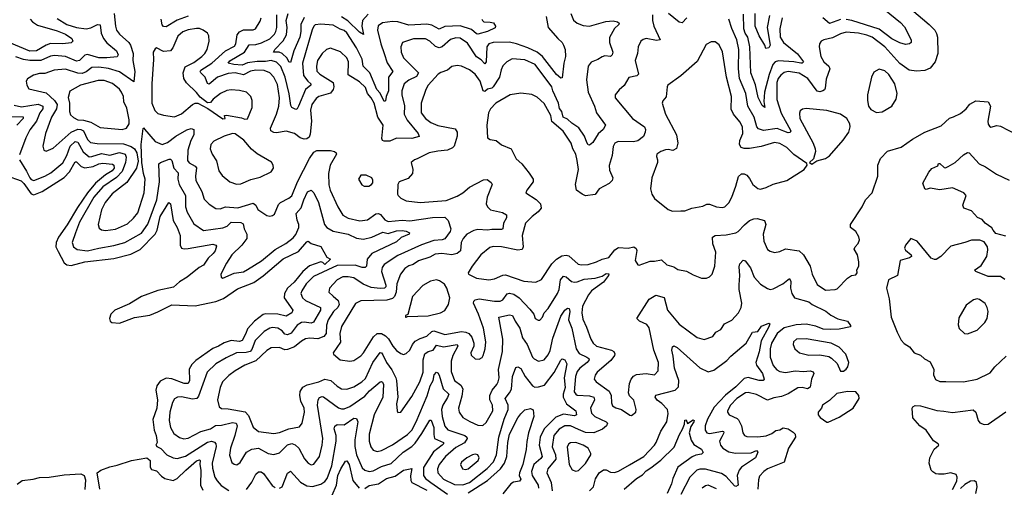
# Model space of a CAD drawing. Extents: x 1954683 to 2060285, y 904798 to 1016299.
# Tile 232 of 256: x 1979022 to 1986162, y 987891 to 991281. Entities that reach past the tile are written whole.
import ezdxf

# ---------------------------------------------------------------- set-up
doc = ezdxf.new("R2010")
doc.units = 0

msp = doc.modelspace()

# ---------------------------------------------------------------- linework, layer by layer
at = {"layer": '0CON10XD'}
for points in [[(1979706.5, 991325), (1979716.1, 991235), (1979725.3, 991205), (1979744.8, 991174.8), (1979814.5, 991115), (1979826.8, 991095), (1979844.6, 991035), (1979843.8, 990985), (1979857.9, 990905), (1979850, 990830), (1979745, 990903.8), (1979665, 990925.9), (1979595, 990937.6), (1979545, 990934.3), (1979505, 990901.7), (1979475, 990891.5), (1979445, 990893.4), (1979355, 990922.3), (1979273.3, 990915), (1979205, 990891.6), (1979165, 990889.7), (1979121.6, 990878.4), (1979078.1, 990851.9), (1979070, 990835), (1979074.4, 990805), (1979088.8, 990778.8), (1979215, 990750), (1979274.9, 990694.9), (1979293.5, 990665), (1979290, 990635), (1979253.8, 990575), (1979210.4, 990455), (1979190, 990365), (1979196.7, 990335), (1979215, 990328), (1979265, 990350), (1979395.6, 990464.4), (1979445, 990486.6), (1979465, 990484.5), (1979483.8, 990473.8), (1979515, 990411.1), (1979535, 990390.8), (1979585, 990382.7), (1979775, 990379.8), (1979831.2, 990361.2), (1979855, 990344.5), (1979871.5, 990315), (1979881.9, 990255), (1979868.9, 990205), (1979798.6, 990101.4), (1979692, 990018), (1979641.3, 989955), (1979615, 989903.3), (1979590.9, 989795), (1979599.1, 989769.1), (1979616.4, 989756.4), (1979645, 989751.5), (1979717.1, 989762.9), (1979805, 989800), (1979848.3, 989841.7), (1979878.7, 989881.3), (1979925.4, 990025.4), (1979931.4, 990125), (1979919.2, 990165), (1979907.8, 990245), (1979902.5, 990375), (1979917.5, 990492.5), (1979925, 990495.7), (1979927.6, 990487.6), (1980005, 990398), (1980055, 990374.7), (1980095, 990389.3), (1980153.3, 990436.7), (1980235, 990483.2), (1980265, 990490.7), (1980285.4, 990485.4), (1980284.6, 990445), (1980264.4, 990405.6), (1980241, 990335), (1980239.4, 990259.4), (1980251.8, 990241.8), (1980295, 990219.1), (1980305, 990206.2), (1980296.4, 990146.4), (1980299.5, 990115), (1980343.6, 990035), (1980358.8, 989978.8), (1980395, 989944.3), (1980445, 989913.1), (1980475, 989910.4), (1980515, 989923.8), (1980603, 989917), (1980715, 989950.4), (1980735.4, 989935), (1980749.2, 989905), (1980815, 989860.8), (1980835, 989857.1), (1980855, 989860), (1980870.3, 989869.7), (1980899.3, 989940.7), (1980914.1, 989955.9), (1980975, 989986.7), (1980995, 990004.3), (1981035.7, 990104.3), (1981124.7, 990275), (1981155, 990321.2), (1981177.7, 990332.3), (1981275, 990331.9), (1981305.8, 990325), (1981318.1, 990315), (1981319.5, 990305), (1981274.7, 990225), (1981262.1, 990165), (1981263.1, 990083.1), (1981274.6, 990045), (1981328.8, 989925), (1981364.7, 989864.7), (1981405, 989842.9), (1981487.6, 989822.4), (1981545, 989830), (1981605, 989872.2), (1981625, 989875.6), (1981638.7, 989868.7), (1981670.3, 989830.3), (1981695, 989818.8), (1981795, 989826.5), (1981851.4, 989821.4), (1982015, 989847.4), (1982105, 989848.3), (1982129.5, 989825), (1982148.7, 989765), (1982144.3, 989745.7), (1982105, 989693.1), (1982085.8, 989684.2), (1982025, 989679), (1981935, 989648.1), (1981765, 989570.8), (1981664.8, 989505.2), (1981651.5, 989485), (1981646.7, 989455), (1981676.7, 989355), (1981676.6, 989343.4), (1981666.5, 989333.5), (1981635, 989330.8), (1981569.8, 989339.8), (1981513.5, 989363.5), (1981445, 989408.1), (1981405, 989417.3), (1981365.4, 989415.4), (1981323.5, 989395), (1981269.4, 989335), (1981264.4, 989305), (1981295, 989276.5)], [(1982374.3, 991285), (1982376.9, 991275), (1982387.5, 991265), (1982433.8, 991263.8), (1982456.8, 991256.8), (1982471.9, 991235), (1982468.9, 991221.1), (1982414, 991195), (1982345, 991176.4), (1982335, 991177.2), (1982299.1, 991209.1), (1982215, 991235.2), (1982105, 991230.7), (1982065, 991211.8), (1982009.9, 991239.9), (1981975, 991249.4), (1981845, 991241.9), (1981765, 991264.7), (1981725, 991267.8), (1981653.1, 991256.9), (1981622.6, 991237.4), (1981616.1, 991205), (1981640, 991105), (1981664.8, 991035), (1981687.6, 990967.6), (1981728.9, 990905), (1981696.5, 990865), (1981696.4, 990765), (1981680, 990725), (1981675, 990693.3), (1981665, 990688), (1981637.2, 990747.2), (1981612.7, 990775), (1981560.9, 990895), (1981513.7, 990943.7), (1981505.6, 990995), (1981465, 991076.2), (1981395, 991185.3), (1981375, 991201.6), (1981345, 991210.9), (1981295, 991241.1), (1981205, 991247.8), (1981165.4, 991244.6), (1981154.4, 991235), (1981141.9, 991208.1), (1981072.4, 990965), (1981081, 990875), (1981111.3, 990835), (1981133.5, 990815), (1981133.3, 990805), (1981095, 990773.9), (1981045, 990653.8), (1981035, 990634), (1981025, 990628.8), (1980996.7, 990645), (1980989.1, 990659.1), (1980975.9, 990744.1), (1980946.1, 990865), (1980915, 990940.8), (1980885, 990973.3), (1980845, 990984.8), (1980805, 990976.6), (1980745, 990978.3), (1980675, 990968.1), (1980635, 990951.7), (1980575.1, 990955.1), (1980534.3, 990965), (1980545, 990981.3), (1980653, 991045), (1980685, 991098.1), (1980735, 991101.6), (1980775, 991113), (1980835, 991141.3), (1980869.7, 991175), (1980880.7, 991195), (1980885.9, 991224.1), (1980886.1, 991315)], [(1980985, 990970), (1980975, 990974.5), (1980962.1, 991002.1), (1980926.6, 991036.6), (1980904.4, 991045.6), (1980863.8, 991045), (1980871.4, 991065), (1980931.5, 991128.5), (1980957.9, 991172.1), (1980961.2, 991225), (1980954.7, 991275), (1980968.4, 991325)], [(1983018.5, 991325), (1983038.5, 991278.5), (1983065, 991254.5), (1983108.1, 991238.1), (1983155, 991234), (1983272.7, 991267.3), (1983325, 991273.1), (1983356.7, 991265), (1983370, 991255), (1983367.5, 991245), (1983334.1, 991215.9), (1983298.3, 991151.7), (1983298.2, 991115), (1983322.2, 991045), (1983318, 991025), (1983305, 991012.9), (1983265, 991018.5), (1983245, 991012.1), (1983215, 990991.2), (1983166.9, 990973.1), (1983143.6, 990945), (1983132.8, 990845), (1983144.7, 990755), (1983191.1, 990655), (1983205.3, 990605.3), (1983269.2, 990515), (1983251.9, 990485), (1983216.9, 990453.1), (1983179.3, 990390.7), (1983155, 990370.8), (1983145, 990374), (1983135, 990389.2), (1983116.5, 990436.5), (1983077.5, 990497.5), (1983025, 990530.4), (1982995, 990559.7), (1982963.6, 990575), (1982954.4, 990614.4), (1982936.7, 990636.7), (1982929.1, 990675), (1982888, 990765), (1982880.2, 990795), (1982760.9, 990955), (1982685, 990990.4), (1982592.2, 990997.8), (1982553.9, 990976.1), (1982524.7, 990945.3), (1982512.8, 990917.2), (1982502.3, 990865), (1982455, 990794.5), (1982445, 990785.3), (1982415, 990776.7), (1982395, 990759.5), (1982384.1, 990765), (1982360.9, 990835), (1982325.4, 990885), (1982285, 990916.5), (1982225, 990943.1), (1982195, 990948.1), (1982155, 990941.4), (1982124.5, 990915.5), (1982075, 990898.9), (1982057.1, 990885), (1981985, 990805.6), (1981966.9, 990775), (1981933.8, 990675), (1981932.5, 990605), (1981965, 990563.8), (1982002.9, 990535), (1982055, 990512.9), (1982178.7, 990488.7), (1982195.3, 990465.3), (1982193.6, 990436.4), (1982171.9, 990365), (1982159.4, 990350.6), (1982125, 990334.7), (1982055, 990328.7), (1981992.5, 990315), (1981905, 990271.8), (1981883.8, 990265), (1981861.2, 990245), (1981873.3, 990195), (1981870, 990165), (1981839.4, 990130.6), (1981773.3, 990105), (1981763.3, 990085), (1981762.5, 990015), (1981767.5, 990005), (1981786.4, 989986.4), (1981825, 989968), (1981925, 989955.6), (1982115, 989969.6), (1982195, 990000.8), (1982235, 990024.7), (1982284.2, 990065.8), (1982385, 990120.9), (1982411.4, 990121.4), (1982440.8, 990100.8), (1982448.8, 990085), (1982413.1, 989995), (1982404.5, 989945), (1982413.8, 989925), (1982435, 989903.3), (1982522.4, 989882.4), (1982552.9, 989865), (1982551.1, 989845), (1982530.4, 989805), (1982524.4, 989765.6), (1982515, 989760), (1982445, 989760.7), (1982415, 989754.8), (1982345, 989760.2), (1982315, 989751.8), (1982265, 989725.8), (1982236.8, 989695), (1982223, 989665), (1982217.4, 989605), (1982195, 989585.3), (1982155, 989574.8), (1982083.8, 989586.2), (1982035, 989580.9), (1981995, 989559.7), (1981915, 989531.8), (1981875, 989506.9), (1981842.9, 989497.1), (1981815, 989477.1), (1981783.8, 989435), (1981755.8, 989365), (1981753, 989305), (1981740.6, 989275), (1981725, 989259.8), (1981685, 989247.2), (1981495, 989243.5), (1981456.4, 989223.6), (1981355, 989055.8), (1981344.7, 989005.3), (1981347.3, 988942.7), (1981296.2, 988865), (1981296.7, 988855), (1981346.7, 988815), (1981415, 988805.5)], [(1981548.9, 991321.1), (1981508.4, 991275), (1981503.2, 991235), (1981515, 991173.3), (1981485, 991190), (1981402.2, 991272.2), (1981355, 991301)], [(1983611.8, 991315), (1983610, 991275), (1983620.4, 991235), (1983665.7, 991135), (1983640.9, 991129.1), (1983565, 991143.9), (1983542.4, 991137.6), (1983525.7, 991125), (1983507.8, 991085), (1983501.8, 991035), (1983485.5, 990985), (1983509.2, 990885), (1983496.2, 990873.8), (1983439.4, 990860.6), (1983405.4, 990804.6), (1983368.7, 990771.3), (1983340.8, 990735), (1983339.2, 990715), (1983465.7, 990565), (1983551.9, 990505), (1983560, 990485), (1983557.1, 990465), (1983544.4, 990435), (1983505, 990403.5), (1983473.7, 990396.3), (1983362.7, 990397.3), (1983337.1, 990385), (1983325, 990362.5), (1983317.9, 990295), (1983295.5, 990224.5), (1983299.1, 990189.1), (1983323.3, 990135), (1983318.5, 990115), (1983297, 990093), (1983224, 990055), (1983195, 990014), (1983125, 990004.5), (1983100, 990015), (1983060.5, 990045), (1983052.9, 990085), (1983073.3, 990195), (1983065, 990258.8), (1983053.9, 990305), (1983032.9, 990345), (1983021.1, 990385), (1982963.1, 990473.1), (1982881.7, 990541.7), (1982873.1, 990585), (1982825, 990672.9), (1982775, 990718.1), (1982735, 990738.6), (1982655, 990748.9), (1982578.8, 990735), (1982474.5, 990675), (1982435.5, 990635), (1982422.2, 990605), (1982410.5, 990515), (1982414.2, 990425), (1982432.7, 990412.7), (1982476.7, 990405), (1982515, 990373.8), (1982585, 990344), (1982622.9, 990272.9), (1982662.5, 990235), (1982717.6, 990167.6), (1982744.3, 990125), (1982744.4, 990105.6), (1982698.8, 990045), (1982692.5, 990025), (1982768.3, 989978.3), (1982798.6, 989945), (1982803.6, 989915), (1982781.9, 989888.1), (1982737.8, 989855), (1982689.5, 989805), (1982665.4, 989715), (1982672.7, 989635), (1982665.3, 989614.7), (1982635, 989610.4), (1982515, 989633.3), (1982455, 989636.5), (1982430.2, 989629.8), (1982365, 989576.2), (1982304.3, 989495), (1982273.3, 989445), (1982277, 989437), (1982335, 989407.5), (1982425, 989395.6), (1982465, 989401.1), (1982525, 989428.1), (1982545, 989430), (1982677.5, 989385), (1982765, 989378.6), (1982805, 989397.1), (1982880.1, 989509.9), (1982914.8, 989545.2), (1982952.2, 989567.8), (1982985, 989573.2), (1983005, 989568), (1983071.7, 989508.3), (1983095, 989502.3), (1983145, 989505.3), (1983205, 989524.7), (1983245, 989545.3), (1983295, 989557.3), (1983338.5, 989611.5), (1983365, 989630), (1983434.6, 989625.4), (1983475, 989632.9), (1983491.3, 989621.3), (1983496.5, 989606.5), (1983484.2, 989535), (1983505, 989503.8), (1983515, 989502), (1983595, 989529.2), (1983625, 989528.9), (1983675, 989539.2), (1983715, 989504), (1983765, 989488), (1983795, 989470), (1983857.3, 989457.3), (1983905, 989430), (1983965, 989406.2), (1984003, 989407), (1984025, 989416.7), (1984043.8, 989435), (1984062, 989495), (1984070.6, 989595), (1984047.5, 989655), (1984046.7, 989705), (1984064.2, 989715.8), (1984145, 989720.5), (1984215, 989734.6), (1984232.9, 989745), (1984277.7, 989792.3), (1984314.3, 989825), (1984345, 989836.6), (1984368.8, 989838.8), (1984423.8, 989825), (1984431.8, 989795), (1984413.6, 989726.4), (1984417.1, 989675), (1984445, 989615.8), (1984465, 989601.4), (1984495, 989592.5), (1984535, 989600.8), (1984575, 989620), (1984675, 989606), (1984705.5, 989575.5), (1984753, 989493), (1984768.1, 989435), (1984805, 989360.8), (1984865, 989319.4)], [(1983858.5, 991295), (1983825, 991258.6), (1983805, 991262.5), (1983727.3, 991325)], [(1985488.1, 991355), (1985616.4, 991246.4), (1985657.8, 991205), (1985670.6, 991180.6), (1985677.3, 991155), (1985680.4, 991035), (1985661.2, 990975), (1985625, 990930.5), (1985585, 990913.1), (1985525, 990908.5), (1985471.9, 990915), (1985405, 990963.6), (1985294.9, 991084.9), (1985203.3, 991153.3), (1985165, 991169.6), (1985105, 991184.2), (1985015, 991189.3), (1984975, 991178), (1984915, 991149.6), (1984852.5, 991135), (1984833.8, 991125), (1984822, 991105), (1984820, 991085), (1984830.4, 991015), (1984852.5, 990975), (1984890.5, 990945), (1984896.2, 990925), (1984871.2, 990848.8), (1984863.6, 990785), (1984858.1, 990771.9), (1984846.2, 990763.8), (1984825, 990758.5), (1984805, 990761.4), (1984737.7, 990855), (1984675, 990892.2), (1984594.8, 990905.2), (1984565, 990897.6), (1984540.5, 990879.5), (1984522.4, 990855), (1984512.5, 990825), (1984512.6, 990702.6), (1984543.1, 990603.1), (1984614.6, 990475), (1984607.9, 990462.1), (1984595, 990459.7), (1984563.3, 990473.3), (1984515, 990491.4), (1984415, 990478.2), (1984379.9, 990489.9), (1984366.9, 990505), (1984348.7, 990575), (1984302.4, 990655), (1984287.5, 990745), (1984242.7, 990855), (1984234.8, 990925), (1984236.1, 991065), (1984221.2, 991135), (1984185, 991218), (1984164.2, 991284.2)], [(1984551.2, 991295), (1984533.2, 991215), (1984536.7, 991155), (1984560, 991115), (1984662.1, 991032.1), (1984705.4, 990974.6), (1984696.2, 990965), (1984685.2, 990964.8), (1984635, 990975.6), (1984525, 990982.8), (1984501.2, 990975), (1984484.2, 990955), (1984456.2, 990883.8), (1984423.4, 990755), (1984417.1, 990687.1), (1984425.6, 990645), (1984405, 990658.9), (1984377.8, 990717.8), (1984358.6, 990808.6), (1984324.1, 990895), (1984316.4, 991085), (1984303.2, 991153.2), (1984283.1, 991183.1), (1984273.4, 991215), (1984271.3, 991321.3)], [(1984458.2, 991311.8), (1984442.7, 991225), (1984463.6, 991095), (1984455, 991077.5), (1984432.7, 991072.7), (1984426.2, 991096.2), (1984385, 991163.3), (1984356.3, 991235), (1984354, 991325)], [(1985255.5, 991385), (1985410.1, 991260.1), (1985437.8, 991227.8), (1985487.1, 991135), (1985487.5, 991115), (1985473.8, 991105), (1985445, 991100), (1985405, 991113.1), (1985345, 991141.3), (1985255, 991211), (1985055, 991275.8), (1985015, 991282.9)], [(1979098.8, 991285), (1979114.8, 991264.8), (1979150.8, 991240.8), (1979295, 991201.1), (1979354.6, 991175), (1979401.1, 991145), (1979407.8, 991125), (1979396.5, 991113.5), (1979335, 991106.8), (1979245, 991108.4), (1979215, 991097.1), (1979145, 991054), (1979095, 991051.5), (1978945.4, 991115), (1978898.1, 991148.1), (1978835, 991181.1), (1978775, 991225.3), (1978745, 991233.2), (1978695, 991233), (1978675, 991240.8), (1978642.8, 991262.8), (1978615, 991291.8)], [(1979295, 991289.3), (1979365, 991245.3), (1979434.3, 991225), (1979505.2, 991214.8), (1979537.4, 991222.6), (1979585.4, 991245.4), (1979604.6, 991244.6), (1979613.9, 991183.9), (1979630.6, 991145), (1979655, 991112.2), (1979723.6, 991055), (1979735.4, 991025), (1979728.4, 991011.6), (1979655, 991003.8), (1979595, 991005.3), (1979515, 991029), (1979495, 991023.3), (1979455, 990985.3), (1979435, 990981), (1979355, 991013.9), (1979275, 991020.5), (1979245, 991015.2), (1979175, 990985.6), (1979095, 990984.8), (1979051, 990991), (1978995, 991010.3)], [(1980245, 991307), (1980165, 991278.2), (1980085, 991229.7), (1980065, 991230.9), (1980055, 991243.1), (1980048.8, 991285)], [(1982838.8, 991305), (1982854.6, 991225), (1982923.6, 991143.6), (1982955.7, 991115), (1982966.3, 991096.3), (1982976.9, 991065), (1982980, 991015), (1982966.9, 990965), (1982955, 990860), (1982945, 990856.7), (1982915, 990884.5), (1982813.4, 991013.4), (1982775.1, 991045.1), (1982707.1, 991077.1), (1982625, 991106), (1982575, 991117.8), (1982454.4, 991115.6), (1982424.4, 991105.6), (1982408.4, 991085), (1982404.6, 990975.4), (1982395, 990960.5), (1982369.3, 990989.3), (1982335, 991011.8), (1982270.3, 991110.3), (1982215, 991147.2), (1982185, 991148.4), (1982145, 991137.5), (1982085, 991083.9), (1982065, 991075.9), (1982036.3, 991086.3), (1981995, 991125.4), (1981965, 991143.2), (1981877.3, 991142.7), (1981798.8, 991115), (1981786.9, 991085), (1981788.9, 991045), (1981804.5, 991005), (1981913.3, 990895), (1981900.5, 990869.5), (1981845, 990841.6), (1981810, 990815), (1981793.4, 990765), (1981792.5, 990735), (1981813.3, 990656.7), (1981810, 990595), (1981831.8, 990551.8), (1981912.5, 990455), (1981920, 990435), (1981865, 990420), (1981755, 990421.4), (1981705, 990401.1), (1981665, 990398.9), (1981653.9, 990403.9), (1981649.2, 990419.2), (1981657.7, 990515), (1981618.6, 990575), (1981592.3, 990675), (1981571.1, 990715), (1981544.8, 990744.8), (1981528.5, 990788.5), (1981485, 990830.8), (1981405, 990880), (1981405.3, 990975), (1981393.2, 991003.2), (1981348.1, 991048.1), (1981275.7, 991074.3), (1981246, 991065), (1981215.3, 991034.7), (1981182.1, 990985), (1981173.2, 990945), (1981177.6, 990907.6), (1981197.8, 990885), (1981295.2, 990825.2), (1981301.2, 990795), (1981295.2, 990774.8), (1981275, 990748.4), (1981191.1, 990725), (1981171, 990709), (1981140.3, 990665), (1981130, 990625), (1981137, 990545), (1981128.5, 990451.5), (1981121.6, 990428.4), (1981104.1, 990415.9), (1981085, 990414.7), (1981055, 990424.7), (1981015, 990456.2), (1980955, 990472), (1980885, 990461.2), (1980865, 990463.3), (1980842.7, 990475), (1980841.9, 990495), (1980884.7, 990595), (1980900.7, 990655), (1980906, 990715), (1980891.8, 990811.8), (1980864.6, 990865), (1980835.2, 990895.2), (1980795, 990911.2), (1980735.2, 990914.8), (1980695, 990907.2), (1980645, 990879.8), (1980585, 990894.5), (1980535, 990890.7), (1980456.1, 990863.9), (1980395, 990812.3), (1980385, 990818.6), (1980367, 990865), (1980335.3, 990895), (1980331.5, 990905), (1980336.8, 990915), (1980415, 990966.7), (1980514.1, 991055.9), (1980580, 991090), (1980589, 991105), (1980599.4, 991170.6), (1980615, 991193.1), (1980645, 991206.8), (1980715, 991207.3), (1980732.5, 991215), (1980765, 991271.2), (1980772.2, 991295)], [(1981085, 991296), (1981060.8, 991245), (1981061.4, 991195), (1981052.4, 991155), (1981009.6, 991055), (1980985, 990970)], [(1984975, 991281.3), (1984895, 991253.5), (1984845, 991294.7)], [(1980655, 990560), (1980675, 990562.5), (1980707.5, 990645), (1980707.5, 990695), (1980699.2, 990725), (1980666, 990755), (1980615, 990767.1), (1980555, 990771.5), (1980525, 990767.3), (1980478.6, 990745), (1980426, 990705), (1980405, 990681.2), (1980385, 990678.1), (1980330, 990720), (1980305, 990752.9), (1980232.9, 990822.9), (1980212.3, 990855), (1980206.7, 990895), (1980221.7, 990938.3), (1980285, 990971.2), (1980342.2, 991015), (1980364.4, 991035), (1980381.1, 991065), (1980396.9, 991125), (1980394.4, 991164.4), (1980383.2, 991183.2), (1980353.3, 991205), (1980326.6, 991216.6), (1980305, 991216.7), (1980243.3, 991206.7), (1980205, 991193.5), (1980169.4, 991160.6), (1980132.8, 991077.2), (1980115, 991054.3), (1980065, 991049.2), (1980015, 991076), (1980005, 991070), (1979990.8, 991045), (1979991.7, 990991.7), (1979979.6, 990815), (1979981.1, 990675), (1980001.3, 990621.3), (1980025, 990600.8), (1980065, 990588), (1980145, 990577.3), (1980195, 990597.8), (1980275, 990665.7), (1980295, 990674.4), (1980315, 990674.4), (1980387.6, 990637.6), (1980495, 990562.5), (1980512.5, 990565), (1980507.5, 990585), (1980521.2, 990588.8), (1980630, 990570), (1980655, 990560)], [(1983755, 989891.8), (1983815, 989894.7), (1983845, 989895.7), (1983895, 989914.4), (1983975, 989928.9), (1984005, 989943.6), (1984025, 989942.5), (1984075, 989923.1), (1984115, 989919.1), (1984136.2, 989925), (1984165, 989953.8), (1984186.9, 989995), (1984216, 990074), (1984233.5, 990145), (1984255, 990164), (1984275, 990163.8), (1984294.1, 990154.1), (1984315, 990130), (1984337.1, 990085), (1984375, 990057.1), (1984395, 990053.1), (1984435, 990064.3), (1984485, 990088), (1984585.6, 990114.4), (1984711.2, 990195), (1984733.3, 990225), (1984729.3, 990239.3), (1984635, 990302.9), (1984585, 990354.6), (1984535, 990384), (1984495, 990390), (1984399, 990361), (1984315, 990347.1), (1984275, 990347.3), (1984252.5, 990355), (1984242.7, 990375), (1984244.6, 990405), (1984266.9, 990455), (1984263.3, 990505), (1984245, 990540.6), (1984196.9, 990596.9), (1984181.2, 990631.2), (1984184.6, 990725), (1984147.6, 990865), (1984118.3, 991048.3), (1984095, 991098), (1984065, 991120.8), (1984035, 991120.8), (1984000.2, 991099.8), (1983935, 990976.7), (1983815, 990873.8), (1983722.5, 990805), (1983717.5, 990795), (1983708.8, 990721.2), (1983686.4, 990693.6), (1983680, 990675), (1983705.6, 990595), (1983785.3, 990445.3), (1983795.5, 990385), (1983784.2, 990345.8), (1983757.3, 990332.7), (1983725, 990339.4), (1983705, 990336.5), (1983672, 990325), (1983642.9, 990305), (1983638.8, 990288.8), (1983647.5, 990265), (1983647.1, 990245), (1983606, 990135), (1983596, 990055), (1983606, 990015), (1983626, 989985), (1983723.3, 989905), (1983755, 989891.8)], [(1985235, 990608.8), (1985275, 990612.5), (1985346.2, 990655), (1985378, 990705), (1985384, 990745), (1985368, 990815), (1985325, 990884), (1985295, 990910), (1985255, 990922.5), (1985215, 990900), (1985198.8, 990865), (1985168.8, 990735), (1985170, 990695), (1985176.7, 990655), (1985195, 990630), (1985235, 990608.8)], [(1979765, 990483.6), (1979795.8, 990495), (1979815.3, 990525), (1979815.3, 990555), (1979798.7, 990638.7), (1979778.5, 990685), (1979775.6, 990725), (1979760, 990755), (1979745, 990776.9), (1979695, 990818.5), (1979635, 990839.1), (1979590.7, 990839.3), (1979464, 990805), (1979386.7, 990763.3), (1979374.1, 990715.9), (1979384.2, 990675), (1979383.8, 990615), (1979391.8, 990591.8), (1979411.6, 990571.6), (1979445, 990555.3), (1979485, 990552.6), (1979537.7, 990537.7), (1979605, 990500), (1979765, 990483.6)], [(1984865, 989319.4), (1984935, 989323.8), (1984949.5, 989330.5), (1985024.2, 989405.8), (1985054.1, 989425.9), (1985085, 989431.2), (1985093.8, 989445), (1985091.7, 989468.3), (1985106, 989495), (1985107.1, 989525), (1985096.7, 989575), (1985072, 989618), (1985080, 989635), (1985102.8, 989657.2), (1985111.9, 989685), (1985106.9, 989706.9), (1985084.5, 989744.5), (1985046.7, 989775), (1985046.2, 989795), (1985131.4, 989925), (1985155, 989973.8), (1985204, 990025), (1985244, 990146), (1985244.2, 990225.8), (1985263.3, 990275), (1985315, 990328), (1985415, 990356.9), (1985496.4, 990413.6), (1985585, 990464.2), (1985705, 990512), (1985765, 990565.7), (1985794, 990576), (1985845, 990600.6), (1985885, 990633.9), (1985912.4, 990667.6), (1985955, 990693.5), (1986044.1, 990684.1), (1986061.2, 990655), (1986041.4, 990545), (1986044.5, 990524.5), (1986055, 990508.8), (1986065, 990501.2), (1986106.4, 990513.6), (1986135, 990508.8), (1986245, 990451.4)], [(1978981, 990661), (1979035, 990649.5), (1979155, 990668.4), (1979190, 990655), (1979190, 990635), (1979168.7, 990605), (1979145.1, 990544.9), (1979096.8, 990483.2), (1979065.9, 990425), (1979020.2, 990299.8)], [(1984765, 990233.3), (1984803, 990257), (1984865.9, 990274.1), (1984895, 990293.8), (1984993, 990407), (1985034, 990465), (1985043.9, 990503.9), (1985041.2, 990525), (1985018.8, 990565), (1984975, 990595.7), (1984875, 990622.9), (1984725, 990635.7), (1984698.3, 990631.7), (1984680.8, 990619.2), (1984675.8, 990604.2), (1984679.5, 990565), (1984776.7, 990385), (1984790.8, 990345), (1984792, 990325), (1984778.8, 990271.2), (1984750, 990245), (1984765, 990233.3)], [(1978965, 990578.6), (1979047.4, 990577.4), (1979048.4, 990565), (1979000.8, 990515)], [(1979021.2, 990265), (1979072.3, 990182.3), (1979095, 990134.7), (1979105, 990122.8), (1979125, 990116.1), (1979205, 990146.3), (1979249, 990171), (1979335, 990243.9), (1979365, 990295.5), (1979389.1, 990365), (1979425, 990398.8), (1979443.5, 990393.5), (1979482.1, 990322.1), (1979525, 990287.3), (1979545, 990288), (1979615, 990309.7), (1979675, 990298.9), (1979745, 990318.3), (1979786.8, 990305), (1979794.5, 990285), (1979790, 990245), (1979765, 990179.1), (1979725, 990136.7), (1979625, 990068.9), (1979561, 989995), (1979455, 989812.5), (1979427.5, 989735), (1979403.5, 989665), (1979412.9, 989635), (1979440, 989615), (1979514, 989604), (1979595, 989625.2), (1979705, 989642.7), (1979785, 989665.7), (1979906.1, 989733.9), (1979951.2, 989798.8), (1980016.9, 989975), (1980034.8, 990105), (1980031.1, 990235), (1980043.8, 990246.2), (1980105, 990268.9), (1980115, 990269.4), (1980125, 990260.8), (1980140.9, 990205), (1980170.9, 990170.9), (1980168.4, 990125), (1980178.6, 990085), (1980224.7, 990005), (1980225.3, 989925), (1980236.2, 989886.2)], [(1980595, 990088.5), (1980625, 990091.9), (1980697.9, 990122.1), (1980765, 990140), (1980845, 990178.8), (1980862, 990205), (1980861.2, 990225), (1980847.3, 990247.3), (1980745, 990307.1), (1980701.9, 990341.9), (1980648.4, 990408.4), (1980585, 990452.5), (1980565, 990456), (1980505, 990436.5), (1980430.9, 990399.1), (1980407.5, 990375), (1980404.3, 990344.3), (1980417.1, 990305), (1980448.4, 990258.4), (1980466.7, 990185), (1980491.2, 990151.2), (1980546.2, 990105), (1980595, 990088.5)], [(1986172.5, 989712.5), (1986099.6, 989729.6), (1986081.9, 989755), (1986071.7, 989771.7), (1986022.9, 989805), (1986001.1, 989831.1), (1985967.4, 989847.4), (1985925, 989894.4), (1985869.2, 989915), (1985861.9, 989935), (1985884.3, 990005), (1985868.8, 990025), (1985785, 990062.7), (1985695, 990047.5), (1985625, 990060), (1985595, 990050.8), (1985585, 990053.3), (1985570, 990095), (1985615, 990175.5), (1985635, 990201.8), (1985679.5, 990220.5), (1985685, 990237.5), (1985695, 990237.5), (1985725, 990210), (1985735, 990207.5), (1985755, 990215.6), (1985805.8, 990245), (1985865, 990300.8), (1985895, 990317.5), (1985906, 990315), (1985978.6, 990235), (1986024.6, 990214.6), (1986105, 990160.8), (1986198.1, 990118.1)], [(1978925, 990150), (1979032.3, 990112.3), (1979053.4, 990093.4), (1979105, 990017.7), (1979125, 990010), (1979185.4, 990034.6), (1979345, 990137.6), (1979382.4, 990177.6), (1979425, 990250.4), (1979435, 990251.1), (1979466.9, 990216.9), (1979495, 990205.7), (1979555, 990216.6), (1979595, 990236.8), (1979625, 990241.4), (1979694.5, 990234.5), (1979705.2, 990225), (1979707.2, 990205), (1979693.5, 990185), (1979645, 990156.8), (1979571.9, 990095), (1979513.9, 990026.1), (1979440.7, 989919.3), (1979365.9, 989794.1), (1979303.7, 989705), (1979287, 989665), (1979284.8, 989635), (1979300.4, 989600.4), (1979345, 989517.3), (1979365, 989502.7), (1979395, 989499.6), (1979495, 989526.4), (1979705, 989548.4), (1979828, 989582), (1979895, 989613.6), (1980005, 989726.8), (1980019.4, 989755), (1980040.4, 989855), (1980085.5, 989925)], [(1981555, 990073.8), (1981573.3, 990085), (1981581.7, 990098.3), (1981583.6, 990116.4), (1981576.2, 990135), (1981535, 990152.5), (1981495, 990153.3), (1981480, 990125), (1981504.2, 990084.2), (1981520, 990075), (1981555, 990073.8)], [(1980236.2, 989886.2), (1980285, 989801.1), (1980355, 989752.5), (1980495, 989770.8), (1980525.9, 989784.1), (1980555, 989812), (1980625, 989811.2), (1980641.7, 989801.7), (1980649.2, 989765), (1980668.9, 989725), (1980668.6, 989695), (1980632.1, 989645), (1980561.2, 989575), (1980522.1, 989515), (1980480.8, 989435), (1980482, 989415), (1980495, 989405.8), (1980577.8, 989442.2), (1980645, 989453.9), (1980675, 989469.1), (1980775, 989533.2), (1980875, 989614.7), (1980951.8, 989658.2), (1981005, 989698.2), (1981025, 989722.9), (1981045.3, 989775), (1981047.1, 989795), (1981035, 989827.1), (1981027.3, 989875), (1981063.8, 989916.2), (1981081.6, 989975), (1981108.3, 990031.7), (1981135, 990045.8), (1981155, 990026.2), (1981188.4, 989955), (1981233.4, 989795), (1981250, 989775), (1981295, 989746.9), (1981405, 989724.8), (1981465, 989696.9), (1981515, 989689.5), (1981575, 989704.8), (1981655, 989740.6), (1981695, 989730.4), (1981755, 989749.6), (1981795, 989753.1), (1981825, 989747.5), (1981848.1, 989735), (1981846.9, 989725), (1981789.5, 989700.5), (1981755, 989670), (1981575.9, 989585), (1981541.1, 989545), (1981536, 989495), (1981527.5, 989485), (1981505.9, 989484.1), (1981455, 989500.6), (1981325, 989499.4), (1981152.3, 989417.7), (1981099.6, 989365), (1981067.1, 989315), (1981061.2, 989295), (1981071.8, 989265), (1981093.5, 989245), (1981204.6, 989194.6), (1981203.9, 989175), (1981152, 989088), (1981135, 989080.9), (1981085, 989088.9), (1981064.8, 989085.2), (1981034.7, 989065), (1980990.9, 989009.1), (1980965, 988995.3), (1980945, 989001.6), (1980925, 989025.9), (1980895, 989044.1), (1980855, 989050.3), (1980835, 989045.4), (1980795, 989020.8), (1980730, 988955), (1980705, 988889.5), (1980694.2, 988875.8), (1980665, 988868), (1980594.2, 988865), (1980519.6, 988830.4), (1980443.5, 988786.5), (1980382.1, 988725), (1980319.4, 988550.6), (1980305.9, 988534.1), (1980275, 988528.4), (1980195, 988547.5), (1980166.9, 988543.1), (1980145, 988531.9), (1980131.1, 988505), (1980111.6, 988435), (1980106.8, 988375), (1980115, 988323.8), (1980140.3, 988280.3), (1980180.5, 988250.5), (1980212.7, 988242.7), (1980245, 988247.2), (1980335, 988296.3), (1980405, 988314.1), (1980441, 988339), (1980485, 988341.7), (1980565, 988359.3), (1980591.9, 988355), (1980598.2, 988335), (1980582, 988265), (1980551.3, 988175), (1980544.7, 988124.7), (1980560.4, 988070.4), (1980577.6, 988057.6), (1980596.7, 988053.3), (1980620.6, 988069.4), (1980665.7, 988144.3), (1980705, 988166), (1980755, 988173.1), (1980825, 988134.6), (1980865, 988128.1), (1980905, 988140), (1980965, 988199.2), (1980995, 988207.7), (1981018.7, 988198.7), (1981046.2, 988175), (1981087.7, 988097.7), (1981115, 988065.6), (1981135, 988054.4), (1981155, 988057.5), (1981195, 988113.8), (1981214.6, 988195), (1981220, 988245), (1981182.7, 988485), (1981187.3, 988525), (1981195, 988541.4), (1981215, 988550), (1981225, 988547.5), (1981335, 988467.6), (1981355, 988458.8), (1981375, 988458.6), (1981415, 988476.2), (1981525, 988550.5), (1981559.9, 988590.1), (1981635, 988654.4), (1981645, 988657.1), (1981652, 988652), (1981659.4, 988635), (1981655.9, 988545), (1981591.6, 988415), (1981555.4, 988275), (1981556.2, 988225), (1981568.2, 988185), (1981585, 988159.4), (1981615, 988150), (1981645, 988156.4), (1981725, 988199.4), (1981835, 988274.1), (1981865, 988304.1), (1981897.1, 988365), (1981977.5, 988552.5), (1981999, 988625), (1982020, 988665), (1982028.8, 988705), (1982045, 988725.6), (1982055, 988721.4), (1982065, 988702.9), (1982093.8, 988603.8), (1982133.8, 988565), (1982125, 988541.8), (1982089.4, 988485), (1982081.5, 988455), (1982084.8, 988404.8), (1982104.4, 988334.4), (1982127, 988307), (1982250, 988265), (1982263.9, 988255), (1982266.4, 988245), (1982247.3, 988212.7), (1982185, 988180.2), (1982109.7, 988115), (1982063.8, 988056.2), (1982050.6, 988025), (1982053.3, 987995), (1982095, 987949.4), (1982175, 987910.7), (1982235, 987907.9), (1982285, 987926.3), (1982413.1, 988026.9), (1982459, 988075), (1982478.4, 988125), (1982496.4, 988255), (1982535.9, 988385), (1982565.2, 988455), (1982565.3, 988485), (1982541.4, 988535), (1982574.7, 988575), (1982587.9, 988602.1), (1982595.2, 988695), (1982620.3, 988759.7), (1982635, 988764.2), (1982655, 988751.4), (1982686.6, 988695), (1982741.4, 988625), (1982756.4, 988616.4), (1982785, 988618), (1982828.2, 988631.8), (1982897.3, 988722.7), (1982945, 988812.9), (1982955, 988821.4), (1982975, 988814.3), (1982989.1, 988785), (1982971.4, 988685), (1982978, 988615), (1982962.3, 988565), (1982962.6, 988545), (1982986.3, 988496.3), (1983055.3, 988445.3), (1983058.9, 988415), (1983045, 988409.6), (1982965, 988419.8), (1982911, 988399), (1982825.2, 988315), (1982795.2, 988255), (1982788.3, 988195), (1982811.6, 988115), (1982801.8, 988098.2), (1982750.6, 988055), (1982733.8, 988005), (1982738.2, 987975), (1982782.6, 987905), (1982785.3, 987885)], [(1980085.5, 989925), (1980102.5, 989955), (1980116.6, 989945), (1980135.3, 989825), (1980163.7, 989775), (1980187, 989715), (1980185.4, 989645.4), (1980195.4, 989625.4), (1980215, 989620), (1980245, 989622.6), (1980422.9, 989652.9), (1980445, 989645.6), (1980448.3, 989638.3), (1980440.4, 989605), (1980426.2, 989585), (1980387.7, 989552.3), (1980355, 989501.5), (1980324.8, 989485.2), (1980236.9, 989413.1), (1980180.6, 989379.4), (1980137.3, 989342.7), (1980025, 989316.6), (1979905, 989273.4), (1979818.1, 989221.9), (1979711.9, 989175), (1979682.2, 989145), (1979673.1, 989115), (1979679.2, 989095), (1979691.2, 989085), (1979745, 989080.4), (1979855, 989120.8), (1979965, 989139.7), (1980025, 989162.9), (1980125, 989214.6), (1980295, 989206.8), (1980445, 989236.7), (1980499.5, 989260.5), (1980600.6, 989329.4), (1980720, 989375), (1980786.6, 989423.4), (1980933.3, 989546.7), (1981045, 989599.5), (1981105, 989670.8), (1981115, 989674.2), (1981135, 989658.6), (1981205, 989635.6), (1981248.3, 989558.3), (1981276, 989545), (1981235, 989504.8), (1981221.4, 989521.4), (1981205, 989524.6), (1981124.5, 989495.5), (1981074.6, 989455.4), (1981012.5, 989377.5), (1980965.3, 989335), (1980943.1, 989295), (1980941, 989265), (1981003.5, 989175), (1980996.7, 989155), (1980955, 989130.9), (1980895, 989145.7), (1980805, 989148.9), (1980786.5, 989143.5), (1980724.5, 989095.5), (1980675, 989040.4), (1980662.7, 989005), (1980634.5, 988955), (1980615, 988948.6), (1980555, 988954.8), (1980505, 988938), (1980465, 988913.9), (1980422.3, 988897.7), (1980299.3, 988809.3), (1980269.5, 988780.5), (1980252.3, 988747.7), (1980253.6, 988665), (1980245, 988643.1), (1980215, 988642.6), (1980125, 988676.3), (1980085, 988680.6), (1980041, 988659), (1980016.9, 988625), (1980008.9, 988595), (1980021, 988525), (1980016.6, 988465), (1979987.3, 988382.7), (1979997.6, 988305), (1980012.9, 988265), (1980018.2, 988215), (1980009.2, 988195), (1980015.6, 988185.6), (1980045, 988172.1), (1980088.6, 988125), (1980135, 988104), (1980165, 988098.9), (1980225, 988115.3), (1980385, 988218.6), (1980414, 988224), (1980435, 988217.8), (1980445.3, 988205.3), (1980447.3, 988187.3), (1980418.8, 988065), (1980419.3, 988029.3), (1980437.3, 987965), (1980453.6, 987936.4), (1980482.9, 987902.9), (1980538.2, 987868.2)], [(1986165, 989396.5), (1986135, 989418.1), (1986045, 989418.5), (1985955.6, 989455), (1985946.2, 989465), (1985995, 989498.9), (1986035, 989563.1), (1986043.4, 989613.4), (1986040.9, 989635), (1986015, 989671.1), (1985985, 989682.5), (1985925, 989682), (1985875.6, 989664.4), (1985775, 989638.8), (1985702.5, 989565), (1985667.7, 989542.3), (1985655, 989541.2), (1985632.3, 989552.3), (1985530, 989675), (1985485, 989693.8), (1985446, 989645), (1985439.2, 989625), (1985445, 989610), (1985487.1, 989577.1), (1985488.6, 989565), (1985474.6, 989555.4), (1985406, 989535), (1985387.5, 989425), (1985320.8, 989395), (1985306.7, 989335), (1985325.9, 989255.9), (1985342.5, 989125), (1985383.8, 989015), (1985415, 988957.5), (1985435, 988933.3), (1985475, 988910), (1985508.8, 988865), (1985555, 988847.8), (1985582.6, 988822.6), (1985625, 988799.2), (1985650.8, 988745), (1985649.4, 988705), (1985663.3, 988673.3), (1985695, 988657.5), (1985738.3, 988658.3), (1985865, 988654.6)], [(1981415, 988805.5), (1981445, 988810), (1981495, 988844.3), (1981515, 988864.4), (1981587.8, 988982.2), (1981615, 989005.3), (1981645, 989004.7), (1981675, 988989.6), (1981697.2, 988967.2), (1981727.9, 988915), (1981755, 988883.5), (1981785, 988860), (1981806.3, 988853.7), (1981825, 988860), (1981851.1, 988885), (1981869.3, 988925), (1981890.7, 988949.3), (1981925, 988969.4), (1981973.6, 988986.4), (1982010.8, 989019.2), (1982025, 989024.6), (1982105, 988998.8), (1982225, 989020), (1982256.1, 989016.1), (1982278.6, 989005), (1982299.8, 988979.8), (1982315.8, 988935.8), (1982314.3, 988915), (1982294.4, 988865), (1982295, 988847.5), (1982325, 988821.2), (1982355, 988818.8), (1982375, 988831.2), (1982383, 988847), (1982397.5, 988895), (1982402.2, 988945), (1982386.5, 989045), (1982348.2, 989145), (1982312.2, 989225), (1982315, 989240), (1982325, 989250), (1982355, 989258.1), (1982465, 989239.3), (1982505, 989240), (1982525, 989250.4), (1982557.4, 989292.6), (1982575, 989298.8), (1982605, 989290.5), (1982643.1, 989265), (1982721.4, 989181.4), (1982749.2, 989145), (1982760, 989115), (1982781.7, 989101.7), (1982795, 989103.1), (1982813.3, 989125), (1982825.8, 989155), (1982855, 989185.7), (1982922, 989295), (1982934.1, 989325), (1982943.8, 989395), (1982965, 989421.5), (1982985, 989416.2), (1983022.8, 989382.8), (1983045, 989378.1), (1983065, 989379.7), (1983115, 989398.6), (1983195, 989406.2), (1983245, 989421.6), (1983275, 989440.3), (1983295, 989438.1), (1983292.9, 989425), (1983255, 989377.1), (1983169.1, 989315), (1983145.9, 989285), (1983104.2, 989205), (1983097.5, 989155), (1983105, 989110), (1983132.7, 989052.7), (1983164, 988964), (1983179.4, 988935), (1983204.3, 988915), (1983313.6, 988883.6), (1983329.4, 988875), (1983338.8, 988858.8), (1983336.4, 988845), (1983309.1, 988810.9), (1983209.5, 988725), (1983195, 988703.8), (1983188.1, 988675), (1983202.9, 988655), (1983296.5, 988586.5), (1983311.2, 988555), (1983313.1, 988503.1), (1983321.4, 988481.4), (1983345, 988465.6), (1983385, 988454), (1983446.4, 988413.6), (1983457.7, 988412.3), (1983490, 988435), (1983493.3, 988455), (1983475, 988522.5), (1983445, 988553.3), (1983435.7, 988575), (1983443.4, 988643.4), (1983455.3, 988674.7), (1983474.1, 988695.9), (1983495, 988707.3), (1983565, 988714.6), (1983625, 988707.1), (1983652.9, 988735), (1983654.5, 988795.5), (1983619.6, 988885), (1983586.9, 989046.9), (1983570, 989070), (1983515.8, 989095), (1983497.1, 989115), (1983586.2, 989253.8), (1983635, 989284.3), (1983695, 989267.5), (1983719.5, 989175), (1983805, 989073.1), (1983935, 988977.1), (1983985, 988962), (1984048.8, 988985), (1984068.8, 989015), (1984105.8, 989035), (1984132.5, 989075), (1984185, 989102.9), (1984233.3, 989155), (1984254.5, 989195), (1984259.2, 989225), (1984238.1, 989325), (1984238.3, 989358.3), (1984244, 989425), (1984240.2, 989489.8), (1984245, 989510), (1984267, 989537), (1984281.7, 989531.7), (1984322.4, 989482.4), (1984347.3, 989415), (1984394.3, 989364.3), (1984445, 989330.8), (1984465, 989325.4), (1984485, 989329.6), (1984555.7, 989365), (1984605, 989404), (1984613.7, 989383.7), (1984611.5, 989335), (1984620, 989295), (1984639.4, 989265), (1984744.4, 989235), (1984769.4, 989215), (1984868.6, 989168.6), (1984905, 989138.8), (1984955, 989110.8), (1985025, 989094), (1985046.7, 989063.3), (1985045.8, 989054.2), (1984965, 989038), (1984905, 989033.8), (1984847.3, 989037.3), (1984795, 989058.8), (1984725, 989072.1), (1984651.3, 989068.7), (1984565, 989046), (1984514.9, 989005.1), (1984474.8, 988935), (1984464.4, 988895), (1984463.6, 988833.6), (1984485, 988774.4), (1984513.2, 988743.2), (1984535, 988730), (1984575, 988723.2), (1984645, 988734.4), (1984705, 988730.2), (1984755, 988735.2), (1984776.6, 988726.6), (1984780.9, 988715), (1984763.4, 988675), (1984754.6, 988615.4), (1984735, 988604.6), (1984695, 988614.7), (1984665, 988612.8), (1984595, 988568.4), (1984545, 988549.4), (1984489.7, 988540.3), (1984445, 988521.9), (1984365, 988563.8), (1984305, 988578.6), (1984285, 988575.3), (1984221.2, 988535), (1984175.3, 988485), (1984154.6, 988445), (1984154.7, 988434.7), (1984167.1, 988417.1), (1984225, 988390), (1984235, 988378.9), (1984256.7, 988336.7), (1984264.7, 988284.7), (1984276.8, 988266.8), (1984295, 988258.5), (1984375, 988255.9), (1984435, 988264.7), (1984475, 988280.4), (1984505, 988303.3), (1984533.2, 988306.8), (1984558.3, 988321.7), (1984595, 988315.3), (1984630.7, 988290.7), (1984644.6, 988275), (1984647.9, 988255), (1984596.9, 988175), (1984565, 988073.3), (1984445, 988024.5), (1984416.9, 988005), (1984387.6, 987972.4), (1984379.1, 987945), (1984375, 987876.2)], [(1981825, 989123.8), (1981835, 989130), (1981985, 989133.6), (1982074.5, 989155.5), (1982105, 989172), (1982130.8, 989215), (1982140.8, 989265), (1982120, 989335), (1982103.4, 989363.4), (1982067.4, 989387.4), (1982044.4, 989394.4), (1982001.2, 989385), (1981946.5, 989353.5), (1981869.6, 989275), (1981836.7, 989143.3), (1981820, 989135), (1981820, 989125), (1981825, 989123.8)], [(1981295, 989276.5), (1981332.7, 989245), (1981338.9, 989215), (1981330.3, 989195), (1981298.3, 989165), (1981259.3, 989105), (1981247, 989065), (1981243.4, 989006.6), (1981226.6, 988983.4), (1981185, 988967.3), (1981125, 988972.1), (1981095, 988966.7), (1981065, 988950.4), (1981015, 988908.4), (1980965, 988889.2), (1980945, 988887.9), (1980905, 988904.5), (1980845, 988901.8), (1980815, 988882.5), (1980735, 988806.7), (1980654.2, 988775), (1980585.6, 988735), (1980537.9, 988702.1), (1980493.6, 988655), (1980476.4, 988615), (1980457.3, 988525), (1980468.6, 988475), (1980485, 988461.5), (1980535, 988460), (1980656.8, 988436.8), (1980682.2, 988412.2), (1980716, 988326), (1980755, 988294.5), (1980865, 988281.5), (1980905, 988286.9), (1980974.7, 988315.3), (1981051.5, 988328.5), (1981070.6, 988355), (1981086.9, 988435), (1981083.9, 988465), (1981060.3, 988515), (1981053.1, 988555), (1981056.7, 988585), (1981075, 988616.1), (1981106.3, 988633.7), (1981192, 988655), (1981235.3, 988674.7), (1981278.1, 988665), (1981323.6, 988623.6), (1981355, 988604.7), (1981395, 988602.7), (1981445, 988620), (1981503.6, 988655), (1981529.9, 988680.1), (1981582, 988795), (1981635, 988867.3), (1981645, 988865.5), (1981655, 988851.1), (1981682.9, 988795), (1981721.7, 988741.7), (1981750, 988685), (1981754.2, 988664.2), (1981764.7, 988545), (1981755.6, 988495), (1981758.8, 988445), (1981765, 988433.3), (1981785, 988436.2), (1981865, 988549.2), (1981924.1, 988655), (1981948.4, 988725), (1981947.9, 988815), (1981961.1, 988858.9), (1981983.1, 988875), (1982021.1, 988885), (1982045, 988921.9), (1982095, 988908.1), (1982195.3, 988925.3), (1982198.4, 988915), (1982163.1, 988845), (1982151, 988805), (1982150.5, 988730.5), (1982174.1, 988664.1), (1982221, 988631), (1982235.7, 988605), (1982228.8, 988551.2), (1982204.6, 988465), (1982208.2, 988435), (1982236.6, 988396.6), (1982286.6, 988366.6), (1982345, 988340.9), (1982381.7, 988338.3), (1982405, 988360), (1982451.8, 988445), (1982450, 988485), (1982432.4, 988525), (1982432.1, 988555), (1982449.2, 988595), (1982483.2, 988635), (1982492.8, 988655), (1982497.8, 988685), (1982493.9, 988745), (1982523.1, 988875), (1982524.8, 988965), (1982496, 989125), (1982575, 989141.8), (1982595, 989136.7), (1982614.7, 989094.7), (1982649.8, 989045), (1982668.4, 988975), (1982701.6, 988925), (1982740.9, 988835), (1982752, 988822), (1982784.6, 988804.6), (1982824.2, 988815.8), (1982855, 988851.1), (1982868.2, 988881.8), (1982889, 988971), (1982945, 989132), (1982975, 989174.2), (1982995, 989190), (1983007.5, 989187.5), (1983010.4, 989165), (1983002.2, 989105), (1983025.7, 989045), (1983057.4, 988895), (1983079.7, 988859.7), (1983134.8, 988834.8), (1983148.8, 988825), (1983151.6, 988815), (1983138.2, 988795), (1983084.6, 988755.4), (1983065, 988730), (1983053.5, 988695), (1983043.5, 988583.5), (1983054.5, 988565), (1983065, 988559.3), (1983154.8, 988554.8), (1983184.2, 988544.2), (1983190.4, 988525), (1983161.8, 988465), (1983168.5, 988428.5), (1983191.8, 988405), (1983275.4, 988365.4), (1983283.9, 988355), (1983276.9, 988335), (1983247.9, 988312.1), (1983185, 988285.2), (1983125, 988288.5), (1983075, 988310.2), (1983015, 988335.2), (1982975, 988336.2), (1982935, 988311.9), (1982894.2, 988265), (1982882.1, 988185), (1982907.2, 988125), (1982910, 988095), (1982851.8, 988025), (1982844.1, 987995), (1982875.8, 987925), (1982883.1, 987865)], [(1985895, 989004), (1985965, 989030), (1986020, 989085), (1986038.6, 989115), (1986045.7, 989164.3), (1986037.1, 989195), (1986022.1, 989222.1), (1985982.1, 989252.1), (1985965, 989256.9), (1985939.1, 989250.9), (1985885, 989212), (1985831.2, 989118.8), (1985828.3, 989068.3), (1985835, 989042.5), (1985872.5, 989005), (1985895, 989004)], [(1983154.3, 987865), (1983182.7, 987895), (1983197.9, 987952.1), (1983223, 987995), (1983255, 988018), (1983275, 988016.8), (1983305, 988000), (1983335, 987998.5), (1983365, 988006.7), (1983445, 988053.1), (1983547.5, 988115), (1983624.2, 988195.8), (1983637.7, 988215), (1983671.9, 988298.1), (1983713.5, 988365), (1983724.6, 988425), (1983720, 988455), (1983679, 988499), (1983645, 988522.7), (1983628.9, 988545), (1983635, 988557.8), (1983775, 988594.1), (1983800.4, 988619.6), (1983800.5, 988665), (1983771.4, 988755), (1983761.8, 988841.8), (1983750, 988885), (1983755, 988908.8), (1983765, 988915.7), (1983789.2, 988905), (1983955, 988756.5), (1984015, 988727.3), (1984055, 988739.5), (1984149.9, 988810.1), (1984179.3, 988840.7), (1984288.9, 988935), (1984335, 989016.2), (1984375, 989020), (1984400, 989060), (1984455, 989081.4), (1984460.6, 989075), (1984454.6, 989055), (1984397.9, 988952.1), (1984385, 988872), (1984360.9, 988795), (1984364.6, 988775), (1984407.2, 988715), (1984420.8, 988675), (1984414.1, 988665.9), (1984384.5, 988665.5), (1984305, 988687.2), (1984275, 988679.6), (1984215, 988618.2), (1984140.6, 988559.4), (1984058.9, 988471.1), (1984009, 988385), (1983992.1, 988335), (1983992, 988305), (1984004.8, 988284.8), (1984025, 988280), (1984118.2, 988298.2), (1984125.4, 988295), (1984126.8, 988285), (1984112.4, 988257.6), (1984097.5, 988225), (1984102.9, 988195), (1984121.5, 988175), (1984165, 988146.7), (1984212.4, 988137.6), (1984325, 988140.9), (1984365, 988156.4), (1984374.4, 988145), (1984357.3, 988105), (1984255, 988036.1), (1984238, 988015), (1984225.3, 987975), (1984231.1, 987905), (1984215, 987897.1), (1984205, 987901.5), (1984145, 987970), (1984111.1, 987991.1), (1983995, 988023.1), (1983955, 988022.4), (1983932.2, 988015), (1983881.2, 987965), (1983815, 987839.2)], [(1984975, 988732.5), (1984995, 988733.3), (1985013.9, 988746.1), (1985026.1, 988763.9), (1985033.3, 988795), (1985013.3, 988855), (1984965, 988905.8), (1984906.1, 988936.1), (1984725, 988967.8), (1984654.6, 988965.4), (1984632.5, 988945), (1984631.2, 988925), (1984642, 988895), (1984676.7, 988865), (1984745, 988847.8), (1984825, 988850), (1984888.7, 988838.7), (1984907.9, 988827.9), (1984948.8, 988788.8), (1984975, 988732.5)], [(1985865, 988654.6), (1985965.5, 988674.5), (1986060, 988720), (1986094, 988765), (1986175, 988840.8)], [(1984885, 988362.5), (1984965, 988399.2), (1985066.2, 988465), (1985108.8, 988535), (1985105.9, 988555.9), (1985085, 988582.5), (1985025, 988586), (1984948.3, 988571.7), (1984895, 988519.2), (1984843.3, 988485), (1984836.1, 988463.9), (1984812.5, 988435), (1984812.5, 988415), (1984827, 988397), (1984875, 988362.5), (1984885, 988362.5)], [(1982275, 987851.6), (1982415, 987939.6), (1982507.4, 988025), (1982537.2, 988065), (1982554.4, 988115), (1982561.9, 988215), (1982573.1, 988275), (1982635, 988394.2), (1982655, 988424.2), (1982685, 988452.5), (1982725, 988461.2), (1982745, 988452.5), (1982751.1, 988405), (1982712, 988285), (1982698.5, 988221.5), (1982695.4, 988165), (1982669.8, 988055), (1982646, 987995), (1982644.8, 987975), (1982655, 987948.8), (1982646.1, 987933.9), (1982602.7, 987927.3), (1982583.3, 987916.7), (1982526.2, 987843.8)], [(1985786.9, 987875), (1985817.4, 987935), (1985820, 987965), (1985813.7, 987983.7), (1985775, 987994.6), (1985724.6, 987984.6), (1985685.5, 987985.5), (1985665, 987988.6), (1985642.4, 988002.4), (1985632.5, 988015), (1985618, 988065), (1985620.8, 988105), (1985653.9, 988166.1), (1985687.5, 988195), (1985682.5, 988205), (1985648.2, 988228.2), (1985594, 988304), (1985550, 988335), (1985498, 988395), (1985494.2, 988465), (1985498.8, 988475), (1985515.7, 988484.3), (1985555, 988481.5), (1985673.1, 988446.9), (1985722.2, 988442.2)], [(1980905, 987883.8), (1980925.3, 987894.7), (1980965, 987992), (1980985, 988007.1), (1981057.8, 987927.8), (1981105, 987900.4), (1981145, 987896.2), (1981205, 987912.3), (1981235, 987933.1), (1981252.4, 987955), (1981285.2, 988045), (1981316.5, 988225), (1981316.4, 988265), (1981302.9, 988315), (1981306.7, 988333.3), (1981324.5, 988345.5), (1981375, 988344.6), (1981445, 988390.8), (1981465, 988389.2), (1981475.3, 988365), (1981452.6, 988235), (1981453.4, 988186.6), (1981463.6, 988125), (1981505, 988030.9), (1981525, 988015.4), (1981555.9, 988005.9), (1981585, 988010.5), (1981645, 988040.2), (1981715, 988064.2), (1981803.4, 988145), (1981865, 988185.7), (1981889.6, 988210.4), (1981939, 988281), (1981995, 988378), (1982005, 988378), (1982025, 988323.8), (1982024.3, 988274.3), (1982031.1, 988245), (1982095.7, 988215), (1982095.4, 988205), (1982085, 988195.4), (1982021.7, 988148.3), (1981951, 988035), (1981950, 987975), (1981965.3, 987955), (1982004.5, 987924.5), (1982125, 987841.1)], [(1985722.2, 988442.2), (1985786.4, 988433.6), (1985935, 988453.1), (1985955, 988436), (1985972.7, 988375), (1985985, 988357.8), (1986015, 988346.4), (1986045, 988347.5), (1986173.4, 988436.6)], [(1983405, 987878), (1983495, 987954.1), (1983538.6, 987981.4), (1983565, 988010.9), (1983599.2, 988030.8), (1983671.8, 988088.2), (1983767.3, 988182.7), (1983805.8, 988274.2), (1983828.3, 988311.7), (1983841.9, 988348.1), (1983845, 988376.7), (1983855, 988380), (1983865, 988353.8), (1983905, 988380), (1983912, 988375), (1983909.6, 988365), (1983888.7, 988331.3), (1983877.5, 988285), (1983891.2, 988231.2), (1983910.8, 988200.8), (1983965.9, 988165.9), (1983977.7, 988142.3), (1983965, 988130.5), (1983925, 988124.5), (1983898.3, 988111.7), (1983793.9, 988036.1), (1983757.1, 987955), (1983748.1, 987915), (1983718.2, 987845)], [(1983055, 988007.1), (1983075, 988012.9), (1983125, 988062.9), (1983162.5, 988125), (1983162.5, 988135), (1983144.2, 988174.2), (1983108.8, 988195), (1983055, 988215.4), (1983016.6, 988213.4), (1983002.9, 988205), (1982992.9, 988185), (1983005.5, 988055.5), (1983027.7, 988017.7), (1983055, 988007.1)], [(1979603.4, 987876.6), (1979584.7, 987995), (1979610, 988015), (1979675, 988039), (1979729.3, 988050.7), (1979832.5, 988085), (1979945, 988104.7), (1979969.4, 988085), (1979967.5, 988037.5), (1979978.8, 988018.8), (1980015, 988011.1), (1980050.8, 987970.8), (1980075, 987955.4), (1980135, 987940), (1980165, 987953.3), (1980225.9, 988015), (1980305, 988082), (1980325, 988090.5), (1980330, 988085), (1980328.1, 988055), (1980335.1, 988015.1), (1980332.1, 987905), (1980350.3, 987870.3)], [(1982255, 988018.9), (1982275, 988024.5), (1982345.6, 988085), (1982352.9, 988105), (1982343.8, 988125), (1982325, 988130.5), (1982305, 988127.1), (1982265, 988104.4), (1982225, 988072), (1982218.1, 988055), (1982232, 988025), (1982255, 988018.9)], [(1981287.4, 987832.6), (1981319, 987905), (1981328.1, 987975), (1981350, 988025), (1981385, 988081.1), (1981395, 988081.5), (1981410.8, 988055), (1981438.7, 987938.7), (1981483.3, 987883.3)], [(1979005, 987912.5), (1979040.5, 987939.5), (1979120.8, 987949.2), (1979165, 987961.6), (1979235.2, 987964.8), (1979345, 987981.1), (1979465, 987987.3), (1979490, 987975), (1979499.2, 987945), (1979495.4, 987875)], [(1980666.2, 987873.8), (1980705, 987927.5), (1980735, 987986.9), (1980755, 988001.5), (1980772.2, 988002.2), (1980791.1, 987991.1), (1980853.1, 987903.1), (1980875, 987889.4)], [(1981525, 987882.7), (1981557.5, 987902.5), (1981625, 987916.8), (1981680.8, 987955), (1981745, 987971.5), (1981805.8, 988015.8), (1981865, 988026), (1981857.2, 987972.8), (1981859.3, 987939.3), (1981866.2, 987926.2), (1981975, 987870)], [(1984075, 987878.9), (1984015, 987906.5), (1983995, 987901.5), (1983970.6, 987885)], [(1985954.2, 987845), (1985965.8, 987895), (1985960, 987925), (1985945, 987938.2), (1985915.6, 987935.6), (1985875, 987911.1), (1985845, 987880.7)]]:
    msp.add_lwpolyline(points, dxfattribs=at)

doc.saveas('drawing.dxf')
